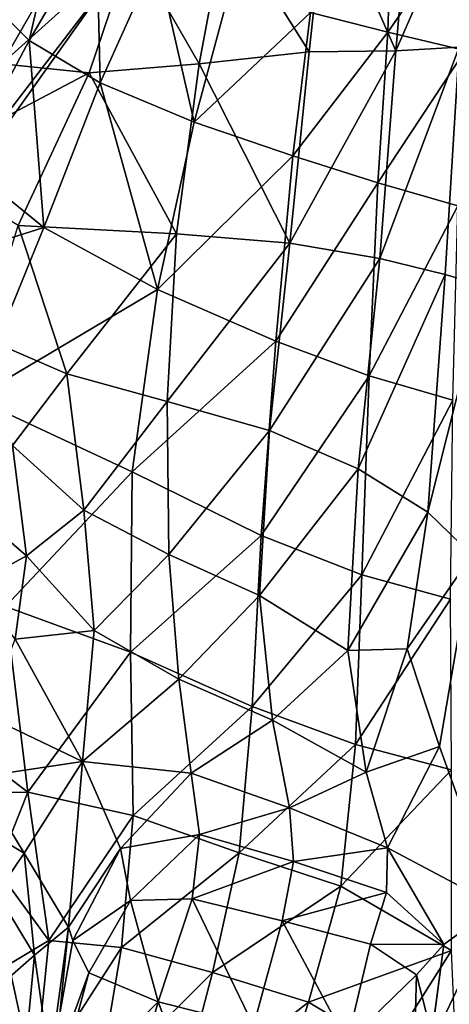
# Model space of a CAD drawing. Extents: x -76 to 76, y -20 to 79.
# Tile 99 of 175: x 3.4 to 4.187, y -11.143 to -9.336. Entities that reach past the tile are written whole.
import ezdxf

# ---------------------------------------------------------------- set-up
doc = ezdxf.new("R2010")
doc.units = 0

msp = doc.modelspace()

# ---------------------------------------------------------------- linework, layer by layer
for points in [[(3.3598, -8.9937, 10.9503), (3.5661, -9.2606, 11.8282), (3.1134, -9.8516, 11.5283)], [(2.8181, -10.3138, 13.391), (3.5661, -9.2606, 11.8282), (3.3315, -9.0465, 13.2909)], [(4.1162, -9.0806, 0.2363), (4.0891, -9.393, 0.1399), (3.9619, -9.1018, 0.2666)], [(4.0891, -9.393, 0.1399), (4.1162, -9.0806, 0.2363), (4.2005, -9.1376, 0.2348)], [(3.7785, -9.1528, 0.3264), (3.9619, -9.1018, 0.2666), (3.9301, -9.3948, 0.1642)], [(4.0891, -9.393, 0.1399), (3.9301, -9.3948, 0.1642), (3.9619, -9.1018, 0.2666)], [(3.4774, -9.111, 1.1749), (3.3448, -9.3033, 1.0279), (3.4173, -9.374, 1.1932)], [(3.5404, -9.1632, 1.3046), (3.4774, -9.111, 1.1749), (3.4173, -9.374, 1.1932)], [(4.0748, -9.3587, 1.6786), (4.0819, -9.1234, 1.7851), (3.9327, -9.3228, 1.7383)], [(4.0819, -9.1234, 1.7851), (4.0748, -9.3587, 1.6786), (4.2214, -9.1459, 1.7533)], [(4.2052, -9.3863, 0.1562), (4.0891, -9.393, 0.1399), (4.2005, -9.1376, 0.2348)], [(3.7785, -9.1528, 0.3264), (3.7286, -9.4171, 0.2176), (3.6052, -9.2019, 0.4197)], [(3.7286, -9.4171, 0.2176), (3.7785, -9.1528, 0.3264), (3.9301, -9.3948, 0.1642)], [(4.0748, -9.3587, 1.6786), (4.2162, -9.3926, 1.6155), (4.2214, -9.1459, 1.7533)], [(3.5404, -9.1632, 1.3046), (3.4173, -9.374, 1.1932), (3.5473, -9.4522, 1.3778)], [(3.6507, -9.2221, 1.4466), (3.5404, -9.1632, 1.3046), (3.5473, -9.4522, 1.3778)], [(3.3672, -9.417, 0.4203), (3.4811, -9.2174, 0.5502), (3.6052, -9.2019, 0.4197)], [(3.527, -9.4334, 0.3023), (3.3672, -9.417, 0.4203), (3.6052, -9.2019, 0.4197)], [(3.7286, -9.4171, 0.2176), (3.527, -9.4334, 0.3023), (3.6052, -9.2019, 0.4197)], [(3.3672, -9.417, 0.4203), (3.2574, -9.4041, 0.5664), (3.4811, -9.2174, 0.5502)], [(3.2574, -9.4041, 0.5664), (3.3973, -9.2259, 0.7031), (3.4811, -9.2174, 0.5502)], [(3.6507, -9.2221, 1.4466), (3.5473, -9.4522, 1.3778), (3.7198, -9.524, 1.6)], [(3.7864, -9.2763, 1.6261), (3.6507, -9.2221, 1.4466), (3.7198, -9.524, 1.6)], [(3.1134, -9.8516, 11.5283), (3.5661, -9.2606, 11.8282), (2.8181, -10.3138, 13.391)], [(3.7864, -9.2763, 1.6261), (3.7198, -9.524, 1.6), (3.9327, -9.3228, 1.7383)], [(3.2978, -9.5985, 1.1077), (3.4173, -9.374, 1.1932), (3.3448, -9.3033, 1.0279)], [(3.7198, -9.524, 1.6), (3.9007, -9.5861, 1.7329), (3.9327, -9.3228, 1.7383)], [(4.0748, -9.3587, 1.6786), (3.9327, -9.3228, 1.7383), (3.9007, -9.5861, 1.7329)], [(4.0561, -9.6354, 1.6495), (4.0748, -9.3587, 1.6786), (3.9007, -9.5861, 1.7329)], [(4.0748, -9.3587, 1.6786), (4.0561, -9.6354, 1.6495), (4.2162, -9.3926, 1.6155)], [(3.2978, -9.5985, 1.1077), (3.4439, -9.7176, 1.3135), (3.4173, -9.374, 1.1932)], [(3.4439, -9.7176, 1.3135), (3.5473, -9.4522, 1.3778), (3.4173, -9.374, 1.1932)], [(3.7286, -9.4171, 0.2176), (3.9301, -9.3948, 0.1642), (3.895, -9.746, 0.073)], [(4.0891, -9.393, 0.1399), (4.0598, -9.7744, 0.0578), (3.895, -9.746, 0.073)], [(3.9301, -9.3948, 0.1642), (4.0891, -9.393, 0.1399), (3.895, -9.746, 0.073)], [(4.0561, -9.6354, 1.6495), (4.203, -9.6778, 1.5617), (4.2162, -9.3926, 1.6155)], [(4.0891, -9.393, 0.1399), (4.2052, -9.3863, 0.1562), (4.0598, -9.7744, 0.0578)], [(4.2052, -9.3863, 0.1562), (4.1796, -9.804, 0.072), (4.0598, -9.7744, 0.0578)], [(4.2524, -9.8249, 0.1189), (4.1796, -9.804, 0.072), (4.2052, -9.3863, 0.1562)], [(3.3672, -9.417, 0.4203), (3.527, -9.4334, 0.3023), (3.2119, -9.6001, 0.3391)], [(3.527, -9.4334, 0.3023), (3.3971, -9.714, 0.1757), (3.2119, -9.6001, 0.3391)], [(3.6871, -9.729, 0.1142), (3.3971, -9.714, 0.1757), (3.527, -9.4334, 0.3023)], [(3.7286, -9.4171, 0.2176), (3.6871, -9.729, 0.1142), (3.527, -9.4334, 0.3023)], [(3.6871, -9.729, 0.1142), (3.7286, -9.4171, 0.2176), (3.895, -9.746, 0.073)], [(3.4439, -9.7176, 1.3135), (3.6523, -9.8311, 1.5478), (3.5473, -9.4522, 1.3778)], [(3.6523, -9.8311, 1.5478), (3.7198, -9.524, 1.6), (3.5473, -9.4522, 1.3778)], [(3.7198, -9.524, 1.6), (3.6523, -9.8311, 1.5478), (3.9007, -9.5861, 1.7329)], [(3.6523, -9.8311, 1.5478), (3.869, -9.9262, 1.6842), (3.9007, -9.5861, 1.7329)], [(4.0561, -9.6354, 1.6495), (3.9007, -9.5861, 1.7329), (3.869, -9.9262, 1.6842)], [(3.2978, -9.5985, 1.1077), (3.1573, -9.8081, 1.0605), (3.4439, -9.7176, 1.3135)], [(4.0404, -9.9896, 1.5962), (4.0561, -9.6354, 1.6495), (3.869, -9.9262, 1.6842)], [(4.0561, -9.6354, 1.6495), (4.0404, -9.9896, 1.5962), (4.203, -9.6778, 1.5617)], [(4.0404, -9.9896, 1.5962), (4.194, -10.0341, 1.5057), (4.203, -9.6778, 1.5617)], [(3.1573, -9.8081, 1.0605), (3.3164, -10.0309, 1.2458), (3.4439, -9.7176, 1.3135)], [(3.6523, -9.8311, 1.5478), (3.4439, -9.7176, 1.3135), (3.3164, -10.0309, 1.2458)], [(3.486, -9.986, 0.0347), (3.3331, -9.9201, 0.0353), (3.3971, -9.714, 0.1757)], [(3.486, -9.986, 0.0347), (3.3971, -9.714, 0.1757), (3.6871, -9.729, 0.1142)], [(3.6701, -10.0371, 0.0065), (3.486, -9.986, 0.0347), (3.6871, -9.729, 0.1142)], [(3.6701, -10.0371, 0.0065), (3.6871, -9.729, 0.1142), (3.895, -9.746, 0.073)], [(3.8575, -10.0898, -0.0227), (3.6701, -10.0371, 0.0065), (3.895, -9.746, 0.073)], [(3.8575, -10.0898, -0.0227), (3.895, -9.746, 0.073), (4.0598, -9.7744, 0.0578)], [(4.0202, -10.1604, -0.0265), (3.8575, -10.0898, -0.0227), (4.0598, -9.7744, 0.0578)], [(4.0202, -10.1604, -0.0265), (4.0598, -9.7744, 0.0578), (4.1796, -9.804, 0.072)], [(4.1477, -10.2398, -0.0062), (4.0202, -10.1604, -0.0265), (4.1796, -9.804, 0.072)], [(4.1477, -10.2398, -0.0062), (4.1796, -9.804, 0.072), (4.2524, -9.8249, 0.1189)], [(3.6059, -10.166, 1.4748), (3.6523, -9.8311, 1.5478), (3.3164, -10.0309, 1.2458)], [(3.6523, -9.8311, 1.5478), (3.6059, -10.166, 1.4748), (3.869, -9.9262, 1.6842)], [(4.2293, -10.3188, 0.0371), (4.1477, -10.2398, -0.0062), (4.2524, -9.8249, 0.1189)], [(3.3331, -9.9201, 0.0353), (3.486, -9.986, 0.0347), (3.3865, -10.1176, -0.016)], [(3.6059, -10.166, 1.4748), (3.8425, -10.2831, 1.6085), (3.869, -9.9262, 1.6842)], [(4.0404, -9.9896, 1.5962), (3.869, -9.9262, 1.6842), (3.8425, -10.2831, 1.6085)], [(3.486, -9.986, 0.0347), (3.5171, -10.2364, -0.0307), (3.3865, -10.1176, -0.016)], [(3.486, -9.986, 0.0347), (3.6701, -10.0371, 0.0065), (3.5171, -10.2364, -0.0307)], [(4.027, -10.3552, 1.5316), (4.0404, -9.9896, 1.5962), (3.8425, -10.2831, 1.6085)], [(4.0404, -9.9896, 1.5962), (4.027, -10.3552, 1.5316), (4.194, -10.0341, 1.5057)], [(3.6059, -10.166, 1.4748), (3.3164, -10.0309, 1.2458), (3.3734, -10.4134, 1.2107)], [(3.6701, -10.0371, 0.0065), (3.6731, -10.3176, -0.058), (3.5171, -10.2364, -0.0307)], [(3.6701, -10.0371, 0.0065), (3.8575, -10.0898, -0.0227), (3.6731, -10.3176, -0.058)], [(4.027, -10.3552, 1.5316), (4.1898, -10.3997, 1.4528), (4.194, -10.0341, 1.5057)], [(3.8575, -10.0898, -0.0227), (3.8395, -10.3928, -0.0789), (3.6731, -10.3176, -0.058)], [(3.8575, -10.0898, -0.0227), (4.0202, -10.1604, -0.0265), (3.8395, -10.3928, -0.0789)], [(3.412, -10.3199, -0.0053), (3.2992, -10.2222, -0.0122), (3.3865, -10.1176, -0.016)], [(3.412, -10.3199, -0.0053), (3.3865, -10.1176, -0.016), (3.5171, -10.2364, -0.0307)], [(3.6027, -10.4967, 1.3863), (3.6059, -10.166, 1.4748), (3.3734, -10.4134, 1.2107)], [(3.6059, -10.166, 1.4748), (3.6027, -10.4967, 1.3863), (3.8425, -10.2831, 1.6085)], [(4.0202, -10.1604, -0.0265), (4.0015, -10.4937, -0.0747), (3.8395, -10.3928, -0.0789)], [(4.0202, -10.1604, -0.0265), (4.1477, -10.2398, -0.0062), (4.0015, -10.4937, -0.0747)], [(3.2992, -10.2222, -0.0122), (3.412, -10.3199, -0.0053), (3.3169, -10.372, 0.0071)], [(3.5361, -10.4569, -0.0097), (3.412, -10.3199, -0.0053), (3.5171, -10.2364, -0.0307)], [(3.5361, -10.4569, -0.0097), (3.5171, -10.2364, -0.0307), (3.6731, -10.3176, -0.058)], [(4.1477, -10.2398, -0.0062), (4.1101, -10.4908, -0.0403), (4.0015, -10.4937, -0.0747)], [(4.1477, -10.2398, -0.0062), (4.2293, -10.3188, 0.0371), (4.1101, -10.4908, -0.0403)], [(3.6027, -10.4967, 1.3863), (3.826, -10.5969, 1.5225), (3.8425, -10.2831, 1.6085)], [(4.027, -10.3552, 1.5316), (3.8425, -10.2831, 1.6085), (3.826, -10.5969, 1.5225)], [(3.6915, -10.5464, -0.0321), (3.5361, -10.4569, -0.0097), (3.6731, -10.3176, -0.058)], [(3.6915, -10.5464, -0.0321), (3.6731, -10.3176, -0.058), (3.8395, -10.3928, -0.0789)], [(4.2293, -10.3188, 0.0371), (4.1696, -10.6698, -0.0192), (4.1101, -10.4908, -0.0403)], [(4.1696, -10.6698, -0.0192), (4.2293, -10.3188, 0.0371), (4.2743, -10.9623, 0.0365)], [(3.412, -10.3199, -0.0053), (3.3912, -10.4728, 0.0286), (3.3169, -10.372, 0.0071)], [(3.412, -10.3199, -0.0053), (3.5361, -10.4569, -0.0097), (3.3912, -10.4728, 0.0286)], [(4.0153, -10.6662, 1.4691), (4.027, -10.3552, 1.5316), (3.826, -10.5969, 1.5225)], [(4.027, -10.3552, 1.5316), (4.0153, -10.6662, 1.4691), (4.1898, -10.3997, 1.4528)], [(3.8629, -10.6218, -0.0518), (3.6915, -10.5464, -0.0321), (3.8395, -10.3928, -0.0789)], [(3.8629, -10.6218, -0.0518), (3.8395, -10.3928, -0.0789), (4.0015, -10.4937, -0.0747)], [(4.0153, -10.6662, 1.4691), (4.1913, -10.7127, 1.4089), (4.1898, -10.3997, 1.4528)], [(3.238, -10.6185, 0.9946), (3.4147, -10.7538, 1.0701), (3.3734, -10.4134, 1.2107)], [(3.6027, -10.4967, 1.3863), (3.3734, -10.4134, 1.2107), (3.4147, -10.7538, 1.0701)], [(3.5361, -10.4569, -0.0097), (3.5147, -10.6979, 0.078), (3.3912, -10.4728, 0.0286)], [(3.5361, -10.4569, -0.0097), (3.6915, -10.5464, -0.0321), (3.5147, -10.6979, 0.078)], [(3.3912, -10.4728, 0.0286), (3.5147, -10.6979, 0.078), (3.3371, -10.6125, 0.1309)], [(3.6077, -10.7966, 1.3172), (3.6027, -10.4967, 1.3863), (3.4147, -10.7538, 1.0701)], [(3.6027, -10.4967, 1.3863), (3.6077, -10.7966, 1.3172), (3.826, -10.5969, 1.5225)], [(4.0349, -10.7169, -0.0482), (3.8629, -10.6218, -0.0518), (4.0015, -10.4937, -0.0747)], [(4.0349, -10.7169, -0.0482), (4.0015, -10.4937, -0.0747), (4.1101, -10.4908, -0.0403)], [(4.1696, -10.6698, -0.0192), (4.0349, -10.7169, -0.0482), (4.1101, -10.4908, -0.0403)], [(3.6915, -10.5464, -0.0321), (3.714, -10.7193, 0.0049), (3.5147, -10.6979, 0.078)], [(3.6915, -10.5464, -0.0321), (3.8629, -10.6218, -0.0518), (3.714, -10.7193, 0.0049)], [(3.6077, -10.7966, 1.3172), (3.8021, -10.8651, 1.4549), (3.826, -10.5969, 1.5225)], [(4.0153, -10.6662, 1.4691), (3.826, -10.5969, 1.5225), (3.8021, -10.8651, 1.4549)], [(3.238, -10.6185, 0.9946), (3.2715, -10.7565, 0.755), (3.4147, -10.7538, 1.0701)], [(3.3229, -10.7262, 0.2839), (3.3371, -10.6125, 0.1309), (3.5147, -10.6979, 0.078)], [(3.8629, -10.6218, -0.0518), (3.8946, -10.7827, -0.0165), (3.714, -10.7193, 0.0049)], [(3.8629, -10.6218, -0.0518), (4.0349, -10.7169, -0.0482), (3.8946, -10.7827, -0.0165)], [(3.9883, -10.9264, 1.4183), (4.0153, -10.6662, 1.4691), (3.8021, -10.8651, 1.4549)], [(4.0153, -10.6662, 1.4691), (3.9883, -10.9264, 1.4183), (4.1913, -10.7127, 1.4089)], [(4.0349, -10.7169, -0.0482), (4.1696, -10.6698, -0.0192), (4.0738, -10.8563, -0.014)], [(4.1696, -10.6698, -0.0192), (4.2743, -10.9623, 0.0365), (4.0738, -10.8563, -0.014)], [(3.4077, -10.8661, 0.2939), (3.3229, -10.7262, 0.2839), (3.5147, -10.6979, 0.078)], [(3.4077, -10.8661, 0.2939), (3.5147, -10.6979, 0.078), (3.4892, -11.0014, 0.1565)], [(3.4892, -11.0014, 0.1565), (3.5147, -10.6979, 0.078), (3.5842, -10.8575, 0.0149)], [(3.5842, -10.8575, 0.0149), (3.5147, -10.6979, 0.078), (3.714, -10.7193, 0.0049)], [(4.0349, -10.7169, -0.0482), (4.0738, -10.8563, -0.014), (3.8946, -10.7827, -0.0165)], [(3.9883, -10.9264, 1.4183), (4.1912, -11.0446, 1.2948), (4.1913, -10.7127, 1.4089)], [(3.3229, -10.7262, 0.2839), (3.4077, -10.8661, 0.2939), (3.2915, -10.7965, 0.4953)], [(3.7292, -10.8318, -0.0261), (3.5842, -10.8575, 0.0149), (3.714, -10.7193, 0.0049)], [(3.7292, -10.8318, -0.0261), (3.714, -10.7193, 0.0049), (3.8946, -10.7827, -0.0165)], [(3.2715, -10.7565, 0.755), (3.3577, -10.8959, 0.7805), (3.4147, -10.7538, 1.0701)], [(3.4529, -11.0263, 1.0669), (3.4147, -10.7538, 1.0701), (3.3577, -10.8959, 0.7805)], [(3.6077, -10.7966, 1.3172), (3.4147, -10.7538, 1.0701), (3.4529, -11.0263, 1.0669)], [(3.9018, -10.8812, -0.0481), (3.7292, -10.8318, -0.0261), (3.8946, -10.7827, -0.0165)], [(3.9018, -10.8812, -0.0481), (3.8946, -10.7827, -0.0165), (4.0738, -10.8563, -0.014)], [(3.4077, -10.8661, 0.2939), (3.3577, -10.939, 0.5175), (3.2915, -10.7965, 0.4953)], [(3.586, -11.0392, 1.3023), (3.6077, -10.7966, 1.3172), (3.4529, -11.0263, 1.0669)], [(3.6077, -10.7966, 1.3172), (3.586, -11.0392, 1.3023), (3.8021, -10.8651, 1.4549)], [(3.5842, -10.8575, 0.0149), (3.7292, -10.8318, -0.0261), (3.603, -10.9527, -0.0173)], [(3.7292, -10.8318, -0.0261), (3.7161, -10.9498, -0.0631), (3.603, -10.9527, -0.0173)], [(3.7292, -10.8318, -0.0261), (3.9018, -10.8812, -0.0481), (3.7161, -10.9498, -0.0631)], [(3.4969, -11.0259, 0.0631), (3.4892, -11.0014, 0.1565), (3.5842, -10.8575, 0.0149)], [(3.4969, -11.0259, 0.0631), (3.5842, -10.8575, 0.0149), (3.603, -10.9527, -0.0173)], [(4.0719, -10.938, -0.0389), (3.9018, -10.8812, -0.0481), (4.0738, -10.8563, -0.014)], [(4.0719, -10.938, -0.0389), (4.0738, -10.8563, -0.014), (4.1771, -11.0335, -0.0049)], [(4.0738, -10.8563, -0.014), (4.2743, -10.9623, 0.0365), (4.1771, -11.0335, -0.0049)], [(3.4077, -10.8661, 0.2939), (3.4268, -11.0531, 0.3218), (3.3577, -10.939, 0.5175)], [(3.4268, -11.0531, 0.3218), (3.4077, -10.8661, 0.2939), (3.4892, -11.0014, 0.1565)], [(3.586, -11.0392, 1.3023), (3.7534, -11.0849, 1.4344), (3.8021, -10.8651, 1.4549)], [(3.9883, -10.9264, 1.4183), (3.8021, -10.8651, 1.4549), (3.7534, -11.0849, 1.4344)], [(3.3799, -11.0704, 0.8023), (3.4529, -11.0263, 1.0669), (3.3577, -10.8959, 0.7805)], [(3.9018, -10.8812, -0.0481), (3.8809, -10.9902, -0.086), (3.7161, -10.9498, -0.0631)], [(3.9018, -10.8812, -0.0481), (4.0719, -10.938, -0.0389), (3.8809, -10.9902, -0.086)], [(3.929, -11.1394, 1.3891), (3.9883, -10.9264, 1.4183), (3.7534, -11.0849, 1.4344)], [(3.9883, -10.9264, 1.4183), (3.929, -11.1394, 1.3891), (4.1912, -11.0446, 1.2948)], [(3.4268, -11.0531, 0.3218), (3.3703, -11.1024, 0.5426), (3.3577, -10.939, 0.5175)], [(3.7161, -10.9498, -0.0631), (3.6537, -11.1389, -0.0438), (3.603, -10.9527, -0.0173)], [(3.6537, -11.1389, -0.0438), (3.7161, -10.9498, -0.0631), (3.8285, -11.1826, -0.0697)], [(3.7161, -10.9498, -0.0631), (3.8809, -10.9902, -0.086), (3.8285, -11.1826, -0.0697)], [(4.0719, -10.938, -0.0389), (4.0427, -11.0332, -0.0685), (3.8809, -10.9902, -0.086)], [(4.0719, -10.938, -0.0389), (4.1771, -11.0335, -0.0049), (4.0427, -11.0332, -0.0685)], [(3.5263, -11.0855, 0.0076), (3.4969, -11.0259, 0.0631), (3.603, -10.9527, -0.0173)], [(3.6537, -11.1389, -0.0438), (3.5263, -11.0855, 0.0076), (3.603, -10.9527, -0.0173)], [(4.1526, -11.219, 0.1532), (4.2743, -10.9623, 0.0365), (4.2422, -11.3006, 0.3523)], [(4.1771, -11.0335, -0.0049), (4.2743, -10.9623, 0.0365), (4.1526, -11.219, 0.1532)], [(3.4268, -11.0531, 0.3218), (3.4892, -11.0014, 0.1565), (3.4603, -11.2885, 0.2096)], [(3.4969, -11.0259, 0.0631), (3.449, -11.2982, 0.1217), (3.4892, -11.0014, 0.1565)], [(3.449, -11.2982, 0.1217), (3.4603, -11.2885, 0.2096), (3.4892, -11.0014, 0.1565)], [(3.9999, -11.213, -0.0481), (3.8285, -11.1826, -0.0697), (3.8809, -10.9902, -0.086)], [(4.0427, -11.0332, -0.0685), (3.9999, -11.213, -0.0481), (3.8809, -10.9902, -0.086)], [(3.4529, -11.0263, 1.0669), (3.3799, -11.0704, 0.8023), (3.4268, -11.2875, 1.0836)], [(3.586, -11.0392, 1.3023), (3.4529, -11.0263, 1.0669), (3.4268, -11.2875, 1.0836)], [(3.5428, -11.2953, 1.3125), (3.586, -11.0392, 1.3023), (3.4268, -11.2875, 1.0836)], [(3.4969, -11.0259, 0.0631), (3.5263, -11.0855, 0.0076), (3.449, -11.2982, 0.1217)], [(3.586, -11.0392, 1.3023), (3.5428, -11.2953, 1.3125), (3.7534, -11.0849, 1.4344)], [(3.9999, -11.213, -0.0481), (4.0427, -11.0332, -0.0685), (4.1274, -11.0892, -0.0289)], [(4.1771, -11.0335, -0.0049), (4.1274, -11.0892, -0.0289), (4.0427, -11.0332, -0.0685)], [(4.1771, -11.0335, -0.0049), (4.1554, -11.199, 0.048), (4.1274, -11.0892, -0.0289)], [(4.1554, -11.199, 0.048), (4.1771, -11.0335, -0.0049), (4.1526, -11.219, 0.1532)], [(3.4268, -11.0531, 0.3218), (3.4021, -11.3103, 0.3634), (3.3703, -11.1024, 0.5426)], [(3.4021, -11.3103, 0.3634), (3.4268, -11.0531, 0.3218), (3.4603, -11.2885, 0.2096)], [(3.929, -11.1394, 1.3891), (4.0757, -11.2273, 1.2111), (4.1912, -11.0446, 1.2948)], [(4.2031, -11.3163, 0.9632), (4.1912, -11.0446, 1.2948), (4.0757, -11.2273, 1.2111)], [(3.3799, -11.0704, 0.8023), (3.3566, -11.3101, 0.8245), (3.4268, -11.2875, 1.0836)], [(3.5263, -11.0855, 0.0076), (3.4597, -11.3324, 0.0682), (3.449, -11.2982, 0.1217)], [(3.5263, -11.0855, 0.0076), (3.6537, -11.1389, -0.0438), (3.4597, -11.3324, 0.0682)], [(3.5428, -11.2953, 1.3125), (3.6901, -11.3262, 1.4353), (3.7534, -11.0849, 1.4344)], [(3.929, -11.1394, 1.3891), (3.7534, -11.0849, 1.4344), (3.6901, -11.3262, 1.4353)], [(4.1237, -11.2215, -0.0015), (3.9999, -11.213, -0.0481), (4.1274, -11.0892, -0.0289)], [(4.1554, -11.199, 0.048), (4.1237, -11.2215, -0.0015), (4.1274, -11.0892, -0.0289)], [(3.4021, -11.3103, 0.3634), (3.3443, -11.329, 0.5721), (3.3703, -11.1024, 0.5426)], [(3.6537, -11.1389, -0.0438), (3.5841, -11.3842, 0.0171), (3.4597, -11.3324, 0.0682)], [(3.5841, -11.3842, 0.0171), (3.6537, -11.1389, -0.0438), (3.7638, -11.4315, -0.0089)], [(3.6537, -11.1389, -0.0438), (3.8285, -11.1826, -0.0697), (3.7638, -11.4315, -0.0089)], [(3.8542, -11.3727, 1.3763), (3.929, -11.1394, 1.3891), (3.6901, -11.3262, 1.4353)], [(3.929, -11.1394, 1.3891), (3.8542, -11.3727, 1.3763), (4.0757, -11.2273, 1.2111)]]:
    msp.add_3dface(points)

doc.saveas('drawing.dxf')
